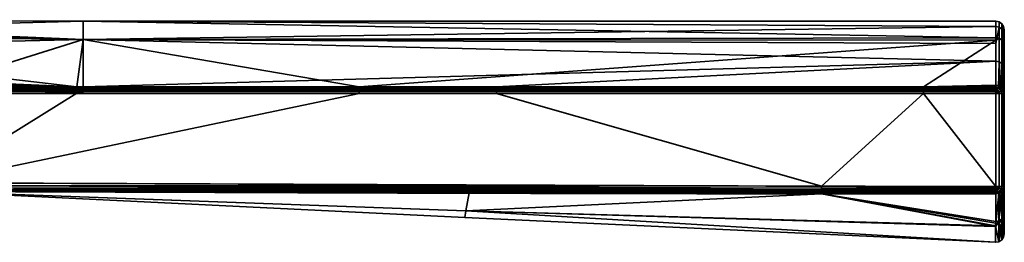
# Model space of a CAD drawing. Header units: millimetres. Extents: x -322 to 8072, y -96 to 57.
# Tile 15 of 256: x -196 to -138, y -96 to -83. Entities that reach past the tile are written whole.
import ezdxf

# ---------------------------------------------------------------- set-up
doc = ezdxf.new("R2010")
doc.units = ezdxf.units.MM
doc.layers.add('151', color=7, linetype='Continuous', true_color=0xffffff)

# ---------------------------------------------------------------- blocks, each defined once
blk = doc.blocks.new('UG_SURFACE_006')
at = {"layer": '151', "color": 251, "linetype": 'Continuous', "lineweight": 35}
for points in [[(-220.093, -83.211, 1103.999), (-192.639, -84.375, 1098.026), (-240.807, -83.206, 1103.195)], [(-240.807, -83.206, 1103.195), (-192.639, -84.375, 1098.026), (-219.996, -84.025, 1098.166)], [(-192.639, -83.3, 1103.998), (-220.093, -83.211, 1103.999), (-219.996, -84.024, 1109.832)], [(-220.093, -83.211, 1103.999), (-192.639, -83.3, 1103.998), (-192.639, -84.375, 1098.026)], [(-219.996, -84.024, 1109.832), (-192.639, -84.374, 1109.971), (-192.639, -83.3, 1103.998)], [(-192.639, -83.3, 1103.998), (-192.639, -84.374, 1109.971), (-139, -84.265, 1109.668)], [(-192.639, -83.3, 1103.998), (-139, -83.3, 1104), (-139, -83.616, 1100.726)], [(-139, -83.616, 1100.726), (-192.639, -84.375, 1098.026), (-192.639, -83.3, 1103.998)], [(-139, -84.265, 1109.668), (-139, -83.3, 1104), (-192.639, -83.3, 1103.998)], [(-138.809, -83.338, 1104), (-139, -83.3, 1104), (-139, -84.265, 1109.668), (-138.809, -84.301, 1109.656)], [(-138.809, -83.653, 1100.733), (-139, -83.616, 1100.726), (-139, -83.3, 1104), (-138.809, -83.338, 1104)], [(-139, -83.616, 1100.726), (-139, -84.603, 1098.112), (-192.639, -84.375, 1098.026)], [(-139, -84.603, 1098.112), (-139, -83.616, 1100.726), (-138.809, -83.653, 1100.733)], [(-138.809, -83.653, 1100.733), (-138.809, -85.68, 1095.366), (-139, -85.647, 1095.347), (-139, -84.603, 1098.112)], [(-138.646, -83.446, 1104), (-138.809, -83.338, 1104), (-138.809, -84.301, 1109.656), (-138.646, -84.404, 1109.62)], [(-138.646, -83.76, 1100.754), (-138.809, -83.653, 1100.733), (-138.809, -83.338, 1104), (-138.646, -83.446, 1104)], [(-138.646, -85.773, 1095.421), (-138.809, -85.68, 1095.366), (-138.809, -83.653, 1100.733), (-138.646, -83.76, 1100.754)], [(-138.538, -83.609, 1104), (-138.646, -83.446, 1104), (-138.646, -84.404, 1109.62), (-138.538, -84.557, 1109.566)], [(-138.538, -83.919, 1100.785), (-138.646, -83.76, 1100.754), (-138.646, -83.446, 1104), (-138.538, -83.609, 1104)], [(-138.538, -85.913, 1095.503), (-138.646, -85.773, 1095.421), (-138.646, -83.76, 1100.754), (-138.538, -83.919, 1100.785)], [(-138.5, -83.8, 1104), (-138.538, -83.609, 1104), (-138.538, -84.557, 1109.566), (-138.5, -84.737, 1109.503)], [(-138.5, -84.107, 1100.822), (-138.538, -83.919, 1100.785), (-138.538, -83.609, 1104), (-138.5, -83.8, 1104)], [(-138.5, -95.788, 1104), (-138.5, -83.8, 1104), (-138.5, -84.737, 1109.503)], [(-138.5, -95.788, 1104), (-138.5, -84.107, 1100.822), (-138.5, -83.8, 1104)], [(-219.996, -84.024, 1109.832), (-226.132, -85.696, 1114.722), (-193.01, -87.145, 1114.816)], [(-193.01, -87.145, 1114.816), (-192.639, -84.374, 1109.971), (-219.996, -84.024, 1109.832)], [(-219.88, -84.991, 1095.494), (-219.996, -84.025, 1098.166), (-192.639, -84.375, 1098.026)], [(-219.88, -84.991, 1095.494), (-192.639, -84.375, 1098.026), (-201.518, -87.146, 1093.184)], [(-192.639, -84.375, 1098.026), (-192.637, -87.147, 1093.184), (-201.518, -87.146, 1093.184)], [(-193.01, -87.145, 1114.816), (-192.637, -87.145, 1114.816), (-192.639, -84.374, 1109.971)], [(-192.639, -84.374, 1109.971), (-139, -84.419, 1109.946), (-139, -84.265, 1109.668)], [(-139, -84.419, 1109.946), (-192.639, -84.374, 1109.971), (-176.425, -87.148, 1114.816)], [(-192.639, -84.374, 1109.971), (-192.637, -87.145, 1114.816), (-176.425, -87.148, 1114.816)], [(-192.639, -84.375, 1098.026), (-139, -84.603, 1098.112), (-139, -85.647, 1095.347)], [(-139, -85.647, 1095.347), (-192.637, -87.147, 1093.184), (-192.639, -84.375, 1098.026)], [(-176.425, -87.148, 1114.816), (-143.253, -87.148, 1114.816), (-139, -84.419, 1109.946)], [(-143.253, -87.148, 1114.816), (-139, -87.053, 1114.698), (-139, -84.419, 1109.946)], [(-138.809, -84.301, 1109.656), (-139, -84.265, 1109.668), (-139, -84.419, 1109.946)], [(-139, -84.419, 1109.946), (-139, -87.053, 1114.698), (-138.809, -87.082, 1114.674), (-138.809, -84.301, 1109.656)], [(-138.646, -84.404, 1109.62), (-138.809, -84.301, 1109.656), (-138.809, -87.082, 1114.674), (-138.646, -87.167, 1114.606)], [(-138.538, -84.557, 1109.566), (-138.646, -84.404, 1109.62), (-138.646, -87.167, 1114.606), (-138.538, -87.294, 1114.505)], [(-138.5, -86.079, 1095.599), (-138.538, -85.913, 1095.503), (-138.538, -83.919, 1100.785), (-138.5, -84.107, 1100.822)], [(-138.5, -95.788, 1104), (-138.5, -86.079, 1095.599), (-138.5, -84.107, 1100.822)], [(-138.5, -84.737, 1109.503), (-138.538, -84.557, 1109.566), (-138.538, -87.294, 1114.505), (-138.5, -87.443, 1114.385)], [(-138.5, -84.737, 1109.503), (-138.5, -87.443, 1114.385), (-138.5, -94.687, 1110.751), (-138.5, -95.788, 1104)], [(-168.348, -87.147, 1093.184), (-192.637, -87.147, 1093.184), (-139, -85.647, 1095.347)], [(-139, -85.647, 1095.347), (-139, -87.148, 1093.184), (-168.348, -87.147, 1093.184)], [(-138.847, -87.171, 1093.203), (-139, -87.148, 1093.184), (-139, -85.647, 1095.347), (-138.809, -85.68, 1095.366)], [(-235.933, -92.621, 1115), (-201.5, -92.8, 1115), (-193.01, -87.533, 1115), (-226.164, -86.142, 1115)], [(-193.01, -87.423, 1114.988), (-226.154, -86.006, 1114.981), (-226.164, -86.142, 1115)], [(-226.164, -86.142, 1115), (-193.01, -87.533, 1115), (-193.01, -87.423, 1114.988)], [(-226.145, -85.88, 1114.925), (-226.154, -86.006, 1114.981), (-193.01, -87.423, 1114.988)], [(-226.137, -85.774, 1114.837), (-226.145, -85.88, 1114.925), (-193.01, -87.319, 1114.952)], [(-193.01, -87.423, 1114.988), (-193.01, -87.319, 1114.952), (-226.145, -85.88, 1114.925)], [(-193.01, -87.145, 1114.816), (-226.132, -85.696, 1114.722), (-226.137, -85.774, 1114.837)], [(-226.137, -85.774, 1114.837), (-193.01, -87.224, 1114.893), (-193.01, -87.145, 1114.816)], [(-193.01, -87.319, 1114.952), (-193.01, -87.224, 1114.893), (-226.137, -85.774, 1114.837)], [(-138.809, -85.68, 1095.366), (-138.809, -87.177, 1093.208), (-138.847, -87.171, 1093.203)], [(-138.809, -85.68, 1095.366), (-138.646, -85.773, 1095.421), (-138.646, -87.261, 1093.277), (-138.696, -87.236, 1093.256)], [(-138.696, -87.236, 1093.256), (-138.809, -87.177, 1093.208), (-138.809, -85.68, 1095.366)], [(-138.646, -85.773, 1095.421), (-138.564, -87.357, 1093.355), (-138.609, -87.305, 1093.312)], [(-138.646, -85.773, 1095.421), (-138.538, -85.913, 1095.503), (-138.538, -87.387, 1093.379), (-138.564, -87.357, 1093.355)], [(-138.609, -87.305, 1093.312), (-138.646, -87.261, 1093.277), (-138.646, -85.773, 1095.421)], [(-138.5, -87.535, 1093.5), (-138.538, -87.387, 1093.379), (-138.538, -85.913, 1095.503), (-138.5, -86.079, 1095.599)], [(-138.5, -86.079, 1095.599), (-138.5, -95.788, 1104), (-138.5, -94.592, 1096.971)], [(-138.5, -94.592, 1096.971), (-138.5, -93.011, 1093.5), (-138.5, -87.535, 1093.5), (-138.5, -86.079, 1095.599)], [(-201.523, -87.424, 1093.012), (-201.521, -87.32, 1093.048), (-168.348, -87.32, 1093.048), (-168.348, -87.425, 1093.012)], [(-201.521, -87.32, 1093.048), (-201.52, -87.225, 1093.107), (-168.348, -87.226, 1093.107)], [(-168.348, -87.226, 1093.107), (-168.348, -87.32, 1093.048), (-201.521, -87.32, 1093.048)], [(-201.52, -87.225, 1093.107), (-201.518, -87.146, 1093.184), (-192.637, -87.147, 1093.184)], [(-168.348, -87.226, 1093.107), (-201.52, -87.225, 1093.107), (-192.637, -87.147, 1093.184)], [(-192.637, -87.145, 1114.816), (-193.01, -87.224, 1114.893), (-176.425, -87.227, 1114.893)], [(-192.637, -87.145, 1114.816), (-193.01, -87.145, 1114.816), (-193.01, -87.224, 1114.893)], [(-193.01, -87.224, 1114.893), (-193.01, -87.319, 1114.952), (-176.425, -87.321, 1114.952)], [(-176.425, -87.321, 1114.952), (-176.425, -87.227, 1114.893), (-193.01, -87.224, 1114.893)], [(-193.01, -87.319, 1114.952), (-193.01, -87.423, 1114.988), (-176.425, -87.426, 1114.988), (-176.425, -87.321, 1114.952)], [(-176.425, -87.227, 1114.893), (-176.425, -87.148, 1114.816), (-192.637, -87.145, 1114.816)], [(-192.637, -87.147, 1093.184), (-168.348, -87.147, 1093.184), (-168.348, -87.226, 1093.107)], [(-176.425, -87.148, 1114.816), (-176.425, -87.227, 1114.893), (-143.253, -87.227, 1114.893), (-143.253, -87.148, 1114.816)], [(-176.425, -87.227, 1114.893), (-176.425, -87.321, 1114.952), (-143.253, -87.321, 1114.952), (-143.253, -87.227, 1114.893)], [(-176.425, -87.321, 1114.952), (-176.425, -87.426, 1114.988), (-143.253, -87.426, 1114.988), (-143.253, -87.321, 1114.952)], [(-168.348, -87.226, 1093.107), (-168.348, -87.147, 1093.184), (-139, -87.148, 1093.184), (-139, -87.182, 1093.15)], [(-139, -87.182, 1093.15), (-139, -87.227, 1093.107), (-168.348, -87.226, 1093.107)], [(-168.348, -87.32, 1093.048), (-168.348, -87.226, 1093.107), (-139, -87.227, 1093.107), (-139, -87.321, 1093.048)], [(-168.348, -87.425, 1093.012), (-168.348, -87.32, 1093.048), (-139, -87.321, 1093.048), (-139, -87.344, 1093.04)], [(-139, -87.344, 1093.04), (-139, -87.425, 1093.012), (-168.348, -87.425, 1093.012)], [(-143.253, -87.148, 1114.816), (-139, -87.148, 1114.816), (-139, -87.053, 1114.698)], [(-143.253, -87.148, 1114.816), (-143.253, -87.227, 1114.893), (-139, -87.227, 1114.893), (-139, -87.182, 1114.85)], [(-139, -87.182, 1114.85), (-139, -87.148, 1114.816), (-143.253, -87.148, 1114.816)], [(-143.253, -87.227, 1114.893), (-143.253, -87.321, 1114.952), (-139, -87.321, 1114.952), (-139, -87.227, 1114.893)], [(-143.253, -87.321, 1114.952), (-143.253, -87.426, 1114.988), (-139, -87.425, 1114.988), (-139, -87.344, 1114.959)], [(-139, -87.344, 1114.959), (-139, -87.321, 1114.952), (-143.253, -87.321, 1114.952)], [(-138.809, -87.082, 1114.674), (-139, -87.053, 1114.698), (-139, -87.148, 1114.816), (-138.847, -87.171, 1114.797)], [(-138.847, -87.171, 1114.797), (-139, -87.148, 1114.816), (-139, -87.182, 1114.85)], [(-139, -87.182, 1093.15), (-139, -87.148, 1093.184), (-138.847, -87.171, 1093.203)], [(-139, -87.182, 1114.85), (-138.864, -87.207, 1114.852), (-138.847, -87.171, 1114.797)], [(-138.847, -87.171, 1093.203), (-138.864, -87.207, 1093.148), (-139, -87.182, 1093.15)], [(-138.864, -87.207, 1114.852), (-139, -87.182, 1114.85), (-139, -87.227, 1114.893)], [(-139, -87.227, 1093.107), (-139, -87.182, 1093.15), (-138.864, -87.207, 1093.148)], [(-138.864, -87.207, 1114.852), (-139, -87.227, 1114.893), (-139, -87.321, 1114.952)], [(-139, -87.321, 1114.952), (-138.926, -87.358, 1114.962), (-138.864, -87.207, 1114.852)], [(-138.864, -87.207, 1093.148), (-138.926, -87.358, 1093.039), (-139, -87.321, 1093.048)], [(-139, -87.321, 1093.048), (-139, -87.227, 1093.107), (-138.864, -87.207, 1093.148)], [(-139, -87.321, 1114.952), (-139, -87.344, 1114.959), (-138.926, -87.358, 1114.962)], [(-138.926, -87.358, 1093.039), (-139, -87.344, 1093.04), (-139, -87.321, 1093.048)], [(-138.926, -87.358, 1114.962), (-139, -87.344, 1114.959), (-139, -87.425, 1114.988)], [(-139, -87.425, 1093.012), (-139, -87.344, 1093.04), (-138.926, -87.358, 1093.039)], [(-139, -87.425, 1114.988), (-139, -87.535, 1115), (-138.926, -87.358, 1114.962)], [(-139, -87.535, 1115), (-138.864, -87.399, 1114.962), (-138.926, -87.358, 1114.962)], [(-138.926, -87.358, 1093.039), (-139, -87.535, 1093), (-139, -87.425, 1093.012)], [(-138.926, -87.358, 1093.039), (-138.864, -87.399, 1093.039), (-139, -87.535, 1093)], [(-138.926, -87.358, 1114.962), (-138.864, -87.399, 1114.962), (-138.749, -87.284, 1114.852), (-138.864, -87.207, 1114.852)], [(-138.864, -87.207, 1093.148), (-138.749, -87.284, 1093.148), (-138.864, -87.399, 1093.039), (-138.926, -87.358, 1093.039)], [(-138.809, -87.177, 1114.792), (-138.847, -87.171, 1114.797), (-138.864, -87.207, 1114.852)], [(-138.864, -87.207, 1093.148), (-138.847, -87.171, 1093.203), (-138.809, -87.177, 1093.208)], [(-138.864, -87.207, 1114.852), (-138.749, -87.284, 1114.852), (-138.809, -87.177, 1114.792)], [(-138.809, -87.177, 1093.208), (-138.749, -87.284, 1093.148), (-138.864, -87.207, 1093.148)], [(-138.864, -87.399, 1114.962), (-138.822, -87.462, 1114.962), (-138.672, -87.4, 1114.852), (-138.749, -87.284, 1114.852)], [(-138.749, -87.284, 1093.148), (-138.672, -87.4, 1093.148), (-138.822, -87.462, 1093.039), (-138.864, -87.399, 1093.039)], [(-138.847, -87.171, 1114.797), (-138.809, -87.177, 1114.792), (-138.809, -87.082, 1114.674)], [(-138.646, -87.167, 1114.606), (-138.809, -87.082, 1114.674), (-138.809, -87.177, 1114.792), (-138.696, -87.236, 1114.744)], [(-138.749, -87.284, 1114.852), (-138.696, -87.236, 1114.744), (-138.809, -87.177, 1114.792)], [(-138.809, -87.177, 1093.208), (-138.696, -87.236, 1093.256), (-138.749, -87.284, 1093.148)], [(-138.696, -87.236, 1114.744), (-138.749, -87.284, 1114.852), (-138.672, -87.4, 1114.852)], [(-138.672, -87.4, 1093.148), (-138.749, -87.284, 1093.148), (-138.696, -87.236, 1093.256)], [(-138.696, -87.236, 1114.744), (-138.646, -87.261, 1114.723), (-138.646, -87.167, 1114.606)], [(-138.672, -87.4, 1114.852), (-138.646, -87.261, 1114.723), (-138.696, -87.236, 1114.744)], [(-138.696, -87.236, 1093.256), (-138.646, -87.261, 1093.277), (-138.672, -87.4, 1093.148)], [(-138.609, -87.305, 1114.688), (-138.646, -87.261, 1114.723), (-138.672, -87.4, 1114.852)], [(-138.672, -87.4, 1093.148), (-138.646, -87.261, 1093.277), (-138.609, -87.305, 1093.312)], [(-138.672, -87.4, 1114.852), (-138.572, -87.358, 1114.688), (-138.609, -87.305, 1114.688)], [(-138.609, -87.305, 1093.312), (-138.572, -87.358, 1093.312), (-138.672, -87.4, 1093.148)], [(-138.572, -87.358, 1114.688), (-138.672, -87.4, 1114.852), (-138.645, -87.535, 1114.852), (-138.539, -87.535, 1114.691)], [(-138.539, -87.535, 1093.309), (-138.645, -87.535, 1093.148), (-138.672, -87.4, 1093.148), (-138.572, -87.358, 1093.312)], [(-138.538, -87.294, 1114.505), (-138.646, -87.167, 1114.606), (-138.609, -87.305, 1114.688), (-138.564, -87.357, 1114.645)], [(-138.646, -87.167, 1114.606), (-138.646, -87.261, 1114.723), (-138.609, -87.305, 1114.688)], [(-138.609, -87.305, 1114.688), (-138.572, -87.358, 1114.688), (-138.564, -87.357, 1114.645)], [(-138.564, -87.357, 1093.355), (-138.572, -87.358, 1093.312), (-138.609, -87.305, 1093.312)], [(-138.564, -87.357, 1114.645), (-138.572, -87.358, 1114.688), (-138.537, -87.535, 1114.688)], [(-138.537, -87.535, 1093.312), (-138.572, -87.358, 1093.312), (-138.564, -87.357, 1093.355)], [(-138.539, -87.535, 1114.691), (-138.537, -87.535, 1114.688), (-138.572, -87.358, 1114.688)], [(-138.572, -87.358, 1093.312), (-138.537, -87.535, 1093.312), (-138.539, -87.535, 1093.309)], [(-138.564, -87.357, 1114.645), (-138.538, -87.387, 1114.621), (-138.538, -87.294, 1114.505)], [(-138.537, -87.535, 1114.688), (-138.538, -87.387, 1114.621), (-138.564, -87.357, 1114.645)], [(-138.564, -87.357, 1093.355), (-138.538, -87.387, 1093.379), (-138.537, -87.535, 1093.312)], [(-138.5, -87.443, 1114.385), (-138.538, -87.294, 1114.505), (-138.538, -87.387, 1114.621), (-138.5, -87.535, 1114.5)], [(-138.537, -87.535, 1114.688), (-138.5, -87.535, 1114.5), (-138.538, -87.387, 1114.621)], [(-138.538, -87.387, 1093.379), (-138.5, -87.535, 1093.5), (-138.537, -87.535, 1093.312)], [(-201.525, -87.534, 1093), (-201.523, -87.424, 1093.012), (-168.348, -87.425, 1093.012), (-168.348, -87.535, 1093)], [(-149.243, -92.992, 1093), (-201.5, -92.8, 1093), (-201.525, -87.534, 1093), (-168.348, -87.535, 1093)], [(-176.425, -87.536, 1115), (-193.01, -87.533, 1115), (-201.5, -92.8, 1115)], [(-143.253, -87.536, 1115), (-176.425, -87.536, 1115), (-201.5, -92.8, 1115), (-149.243, -92.992, 1115)], [(-193.01, -87.423, 1114.988), (-193.01, -87.533, 1115), (-176.425, -87.536, 1115), (-176.425, -87.426, 1114.988)], [(-176.425, -87.426, 1114.988), (-176.425, -87.536, 1115), (-143.253, -87.536, 1115), (-143.253, -87.426, 1114.988)], [(-168.348, -87.535, 1093), (-168.348, -87.425, 1093.012), (-139, -87.425, 1093.012), (-139, -87.535, 1093)], [(-168.348, -87.535, 1093), (-139, -87.535, 1093), (-139, -93.011, 1093), (-149.243, -92.992, 1093)], [(-149.243, -92.992, 1115), (-139, -93.011, 1115), (-143.253, -87.536, 1115)], [(-143.253, -87.426, 1114.988), (-143.253, -87.536, 1115), (-139, -87.535, 1115), (-139, -87.425, 1114.988)], [(-139, -93.011, 1115), (-139, -87.535, 1115), (-143.253, -87.536, 1115)], [(-139, -87.535, 1115), (-138.822, -87.462, 1114.962), (-138.864, -87.399, 1114.962)], [(-138.864, -87.399, 1093.039), (-138.822, -87.462, 1093.039), (-139, -87.535, 1093)], [(-138.822, -87.462, 1114.962), (-139, -87.535, 1115), (-138.809, -87.535, 1114.962)], [(-138.809, -87.535, 1093.038), (-139, -87.535, 1093), (-138.822, -87.462, 1093.039)], [(-139, -87.535, 1115), (-139, -93.011, 1115), (-138.809, -93.011, 1114.962), (-138.809, -87.535, 1114.962)], [(-139, -93.011, 1093), (-139, -87.535, 1093), (-138.809, -87.535, 1093.038), (-138.809, -93.011, 1093.038)], [(-138.672, -87.4, 1114.852), (-138.822, -87.462, 1114.962), (-138.808, -87.535, 1114.962), (-138.647, -87.535, 1114.853)], [(-138.647, -87.535, 1093.147), (-138.808, -87.535, 1093.039), (-138.822, -87.462, 1093.039), (-138.672, -87.4, 1093.148)], [(-138.809, -87.535, 1114.962), (-138.808, -87.535, 1114.962), (-138.822, -87.462, 1114.962)], [(-138.822, -87.462, 1093.039), (-138.808, -87.535, 1093.039), (-138.809, -87.535, 1093.038)], [(-138.808, -87.535, 1114.962), (-138.809, -87.535, 1114.962), (-138.809, -93.011, 1114.962), (-138.808, -93.011, 1114.962)], [(-138.808, -93.011, 1093.039), (-138.809, -93.011, 1093.038), (-138.809, -87.535, 1093.038), (-138.808, -87.535, 1093.039)], [(-138.808, -93.011, 1114.962), (-138.647, -93.011, 1114.853), (-138.647, -87.535, 1114.853), (-138.808, -87.535, 1114.962)], [(-138.808, -87.535, 1093.039), (-138.647, -87.535, 1093.147), (-138.647, -93.011, 1093.147), (-138.808, -93.011, 1093.039)], [(-138.647, -87.535, 1114.853), (-138.645, -87.535, 1114.852), (-138.672, -87.4, 1114.852)], [(-138.672, -87.4, 1093.148), (-138.645, -87.535, 1093.148), (-138.647, -87.535, 1093.147)], [(-138.645, -87.535, 1114.852), (-138.647, -87.535, 1114.853), (-138.647, -93.011, 1114.853), (-138.645, -93.011, 1114.852)], [(-138.645, -93.011, 1093.148), (-138.647, -93.011, 1093.147), (-138.647, -87.535, 1093.147), (-138.645, -87.535, 1093.148)], [(-138.645, -93.011, 1114.852), (-138.539, -93.011, 1114.691), (-138.539, -87.535, 1114.691), (-138.645, -87.535, 1114.852)], [(-138.645, -87.535, 1093.148), (-138.539, -87.535, 1093.309), (-138.539, -93.011, 1093.309), (-138.645, -93.011, 1093.148)], [(-138.537, -87.535, 1114.688), (-138.539, -87.535, 1114.691), (-138.539, -93.011, 1114.691), (-138.537, -93.011, 1114.688)], [(-138.537, -93.011, 1093.312), (-138.539, -93.011, 1093.309), (-138.539, -87.535, 1093.309), (-138.537, -87.535, 1093.312)], [(-138.537, -93.011, 1114.688), (-138.5, -93.011, 1114.5), (-138.5, -87.535, 1114.5), (-138.537, -87.535, 1114.688)], [(-138.537, -87.535, 1093.312), (-138.5, -87.535, 1093.5), (-138.5, -93.011, 1093.5), (-138.537, -93.011, 1093.312)], [(-138.5, -87.443, 1114.385), (-138.5, -87.535, 1114.5), (-138.5, -93.011, 1114.5), (-138.5, -94.687, 1110.751)], [(-201.5, -92.955, 1114.976), (-201.501, -93.094, 1114.905), (-149.243, -93.207, 1114.951)], [(-201.501, -93.094, 1093.096), (-201.5, -92.955, 1093.024), (-149.243, -93.102, 1093.012)], [(-201.501, -93.094, 1114.905), (-201.501, -93.204, 1114.794), (-149.244, -93.301, 1114.893)], [(-149.244, -93.301, 1114.893), (-149.243, -93.207, 1114.951), (-201.501, -93.094, 1114.905)], [(-201.501, -93.204, 1093.206), (-201.501, -93.094, 1093.096), (-149.243, -93.207, 1093.048)], [(-149.243, -93.102, 1093.012), (-149.243, -93.207, 1093.048), (-201.501, -93.094, 1093.096)], [(-149.243, -92.992, 1115), (-201.5, -92.8, 1115), (-201.5, -92.955, 1114.976)], [(-201.5, -92.955, 1093.024), (-201.5, -92.8, 1093), (-149.243, -92.992, 1093)], [(-201.5, -92.955, 1114.976), (-149.243, -93.102, 1114.988), (-149.243, -92.992, 1115)], [(-149.243, -93.207, 1114.951), (-149.243, -93.102, 1114.988), (-201.5, -92.955, 1114.976)], [(-149.243, -92.992, 1093), (-149.243, -93.102, 1093.012), (-201.5, -92.955, 1093.024)], [(-139, -93.011, 1115), (-149.243, -92.992, 1115), (-149.243, -93.102, 1114.988)], [(-149.243, -93.102, 1093.012), (-149.243, -92.992, 1093), (-139, -93.011, 1093)], [(-149.243, -93.102, 1114.988), (-139, -93.116, 1114.989), (-139, -93.011, 1115)], [(-139, -93.011, 1093), (-139, -93.116, 1093.011), (-149.243, -93.102, 1093.012)], [(-139, -93.203, 1114.96), (-149.243, -93.102, 1114.988), (-149.243, -93.207, 1114.951)], [(-139, -93.203, 1114.96), (-139, -93.116, 1114.989), (-149.243, -93.102, 1114.988)], [(-149.243, -93.102, 1093.012), (-139, -93.116, 1093.011), (-139, -93.203, 1093.04)], [(-139, -93.203, 1093.04), (-149.243, -93.207, 1093.048), (-149.243, -93.102, 1093.012)], [(-138.927, -93.189, 1114.962), (-139, -93.011, 1115), (-139, -93.116, 1114.989)], [(-138.809, -93.011, 1114.962), (-139, -93.011, 1115), (-138.822, -93.085, 1114.962)], [(-139, -93.011, 1115), (-138.864, -93.148, 1114.962), (-138.822, -93.085, 1114.962)], [(-139, -93.011, 1115), (-138.927, -93.189, 1114.962), (-138.864, -93.148, 1114.962)], [(-138.822, -93.085, 1093.039), (-139, -93.011, 1093), (-138.809, -93.011, 1093.038)], [(-138.822, -93.085, 1093.039), (-138.864, -93.148, 1093.039), (-139, -93.011, 1093)], [(-138.864, -93.148, 1093.039), (-138.927, -93.189, 1093.039), (-139, -93.011, 1093)], [(-139, -93.116, 1093.011), (-139, -93.011, 1093), (-138.927, -93.189, 1093.039)], [(-139, -93.116, 1114.989), (-139, -93.203, 1114.96), (-138.927, -93.189, 1114.962)], [(-138.927, -93.189, 1093.039), (-139, -93.203, 1093.04), (-139, -93.116, 1093.011)], [(-138.864, -93.148, 1114.962), (-138.927, -93.189, 1114.962), (-138.864, -93.34, 1114.852), (-138.749, -93.263, 1114.852)], [(-138.749, -93.263, 1093.148), (-138.864, -93.34, 1093.148), (-138.927, -93.189, 1093.039), (-138.864, -93.148, 1093.039)], [(-138.822, -93.085, 1114.962), (-138.864, -93.148, 1114.962), (-138.749, -93.263, 1114.852), (-138.672, -93.147, 1114.852)], [(-138.672, -93.147, 1093.148), (-138.749, -93.263, 1093.148), (-138.864, -93.148, 1093.039), (-138.822, -93.085, 1093.039)], [(-138.822, -93.085, 1114.962), (-138.808, -93.011, 1114.962), (-138.809, -93.011, 1114.962)], [(-138.647, -93.011, 1114.853), (-138.808, -93.011, 1114.962), (-138.822, -93.085, 1114.962), (-138.672, -93.147, 1114.852)], [(-138.672, -93.147, 1093.148), (-138.822, -93.085, 1093.039), (-138.808, -93.011, 1093.039), (-138.647, -93.011, 1093.147)], [(-138.809, -93.011, 1093.038), (-138.808, -93.011, 1093.039), (-138.822, -93.085, 1093.039)], [(-138.572, -93.189, 1114.688), (-138.672, -93.147, 1114.852), (-138.749, -93.263, 1114.852)], [(-138.677, -93.332, 1093.311), (-138.749, -93.263, 1093.148), (-138.672, -93.147, 1093.148)], [(-138.672, -93.147, 1093.148), (-138.572, -93.189, 1093.312), (-138.677, -93.332, 1093.311)], [(-138.672, -93.147, 1114.852), (-138.645, -93.011, 1114.852), (-138.647, -93.011, 1114.853)], [(-138.539, -93.011, 1114.691), (-138.645, -93.011, 1114.852), (-138.672, -93.147, 1114.852), (-138.572, -93.189, 1114.688)], [(-138.572, -93.189, 1093.312), (-138.672, -93.147, 1093.148), (-138.645, -93.011, 1093.148), (-138.539, -93.011, 1093.309)], [(-138.647, -93.011, 1093.147), (-138.645, -93.011, 1093.148), (-138.672, -93.147, 1093.148)], [(-138.572, -93.189, 1114.688), (-138.537, -93.011, 1114.688), (-138.539, -93.011, 1114.691)], [(-138.537, -93.011, 1114.688), (-138.572, -93.189, 1114.688), (-138.552, -93.196, 1114.605)], [(-138.552, -93.196, 1093.395), (-138.572, -93.189, 1093.312), (-138.537, -93.011, 1093.312)], [(-138.539, -93.011, 1093.309), (-138.537, -93.011, 1093.312), (-138.572, -93.189, 1093.312)], [(-138.552, -93.196, 1114.605), (-138.538, -93.178, 1114.595), (-138.537, -93.011, 1114.688)], [(-138.537, -93.011, 1093.312), (-138.538, -93.178, 1093.405), (-138.552, -93.196, 1093.395)], [(-138.539, -94.87, 1110.812), (-138.5, -94.687, 1110.751), (-138.5, -93.011, 1114.5)], [(-138.539, -94.774, 1096.907), (-138.538, -93.178, 1093.405), (-138.5, -93.011, 1093.5)], [(-138.5, -93.011, 1093.5), (-138.5, -94.592, 1096.971), (-138.539, -94.774, 1096.907)], [(-138.5, -93.011, 1114.5), (-138.538, -93.178, 1114.595), (-138.539, -94.87, 1110.812)], [(-138.538, -93.178, 1114.595), (-138.5, -93.011, 1114.5), (-138.537, -93.011, 1114.688)], [(-138.537, -93.011, 1093.312), (-138.5, -93.011, 1093.5), (-138.538, -93.178, 1093.405)], [(-201.501, -93.3, 1093.5), (-170.147, -94.449, 1098.435), (-201.521, -93.299, 1098.581)], [(-201.521, -93.299, 1098.581), (-170.147, -94.449, 1098.435), (-170.217, -94.83, 1104)], [(-201.501, -93.3, 1114.5), (-201.521, -93.299, 1109.419), (-170.147, -94.449, 1109.565)], [(-201.521, -93.299, 1109.419), (-201.521, -93.299, 1104), (-170.217, -94.83, 1104)], [(-170.217, -94.83, 1104), (-170.147, -94.449, 1109.565), (-201.521, -93.299, 1109.419)], [(-170.217, -94.83, 1104), (-201.521, -93.299, 1104), (-201.521, -93.299, 1098.581)], [(-201.501, -93.204, 1114.794), (-201.501, -93.276, 1114.655), (-149.244, -93.38, 1114.815)], [(-149.244, -93.38, 1114.815), (-149.244, -93.301, 1114.893), (-201.501, -93.204, 1114.794)], [(-201.501, -93.276, 1093.346), (-201.501, -93.204, 1093.206), (-149.244, -93.301, 1093.107)], [(-149.243, -93.207, 1093.048), (-149.244, -93.301, 1093.107), (-201.501, -93.204, 1093.206)], [(-201.501, -93.276, 1114.655), (-201.501, -93.3, 1114.5), (-169.957, -93.385, 1114.634)], [(-169.957, -93.385, 1114.634), (-149.244, -93.38, 1114.815), (-201.501, -93.276, 1114.655)], [(-201.501, -93.276, 1093.346), (-149.244, -93.38, 1093.185), (-169.957, -93.385, 1093.366)], [(-169.957, -93.385, 1093.366), (-201.501, -93.3, 1093.5), (-201.501, -93.276, 1093.346)], [(-149.244, -93.301, 1093.107), (-149.244, -93.38, 1093.185), (-201.501, -93.276, 1093.346)], [(-201.501, -93.3, 1093.5), (-169.957, -93.385, 1093.366), (-170.147, -94.449, 1098.435)], [(-170.147, -94.449, 1109.565), (-169.957, -93.385, 1114.634), (-201.501, -93.3, 1114.5)], [(-170.147, -94.449, 1098.435), (-169.957, -93.385, 1093.366), (-149.244, -93.44, 1093.278)], [(-149.244, -93.44, 1114.722), (-169.957, -93.385, 1114.634), (-170.147, -94.449, 1109.565)], [(-149.244, -93.44, 1093.278), (-139.008, -95.321, 1098.318), (-170.147, -94.449, 1098.435)], [(-170.147, -94.449, 1109.565), (-139.008, -95.36, 1109.69), (-149.244, -93.44, 1114.722)], [(-169.957, -93.385, 1114.634), (-149.244, -93.44, 1114.722), (-149.244, -93.38, 1114.815)], [(-149.244, -93.38, 1093.185), (-149.244, -93.44, 1093.278), (-169.957, -93.385, 1093.366)], [(-149.243, -93.207, 1114.951), (-149.244, -93.301, 1114.893), (-139, -93.307, 1114.903)], [(-139, -93.307, 1093.097), (-149.244, -93.301, 1093.107), (-149.243, -93.207, 1093.048)], [(-139, -93.365, 1114.85), (-149.244, -93.301, 1114.893), (-149.244, -93.38, 1114.815)], [(-139, -93.365, 1114.85), (-139, -93.307, 1114.903), (-149.244, -93.301, 1114.893)], [(-149.244, -93.301, 1093.107), (-139, -93.307, 1093.097), (-139, -93.365, 1093.15)], [(-139, -93.365, 1093.15), (-149.244, -93.38, 1093.185), (-149.244, -93.301, 1093.107)], [(-149.244, -93.38, 1114.815), (-139, -93.385, 1114.833), (-139, -93.365, 1114.85)], [(-139, -93.365, 1093.15), (-139, -93.385, 1093.167), (-149.244, -93.38, 1093.185)], [(-139.001, -93.446, 1114.747), (-139, -93.385, 1114.833), (-149.244, -93.38, 1114.815)], [(-149.244, -93.38, 1114.815), (-149.244, -93.44, 1114.722), (-139.001, -93.446, 1114.747)], [(-139.001, -93.446, 1093.253), (-149.244, -93.44, 1093.278), (-149.244, -93.38, 1093.185)], [(-149.244, -93.38, 1093.185), (-139, -93.385, 1093.167), (-139.001, -93.446, 1093.253)], [(-149.244, -93.44, 1093.278), (-139.001, -93.446, 1093.253), (-139.007, -95.063, 1096.805)], [(-149.244, -93.44, 1114.722), (-139.008, -95.36, 1109.69), (-139.007, -95.161, 1110.91)], [(-139.007, -95.161, 1110.91), (-139.001, -93.446, 1114.747), (-149.244, -93.44, 1114.722)], [(-139.007, -95.063, 1096.805), (-139.008, -95.321, 1098.318), (-149.244, -93.44, 1093.278)], [(-149.243, -93.207, 1114.951), (-139, -93.216, 1114.956), (-139, -93.203, 1114.96)], [(-139, -93.203, 1093.04), (-139, -93.216, 1093.044), (-149.243, -93.207, 1093.048)], [(-139, -93.307, 1114.903), (-139, -93.216, 1114.956), (-149.243, -93.207, 1114.951)], [(-149.243, -93.207, 1093.048), (-139, -93.216, 1093.044), (-139, -93.307, 1093.097)], [(-139.007, -95.161, 1110.91), (-138.814, -95.127, 1110.898), (-138.831, -93.417, 1114.731)], [(-139.007, -95.063, 1096.805), (-139.001, -93.446, 1093.253), (-138.831, -93.417, 1093.269)], [(-138.831, -93.417, 1093.269), (-138.813, -95.029, 1096.817), (-139.007, -95.063, 1096.805)], [(-138.831, -93.417, 1114.731), (-139.001, -93.446, 1114.747), (-139.007, -95.161, 1110.91)], [(-139, -93.385, 1114.833), (-139.001, -93.446, 1114.747), (-138.831, -93.417, 1114.731)], [(-138.831, -93.417, 1093.269), (-139.001, -93.446, 1093.253), (-139, -93.385, 1093.167)], [(-138.927, -93.189, 1114.962), (-139, -93.216, 1114.956), (-139, -93.307, 1114.903)], [(-138.927, -93.189, 1114.962), (-139, -93.203, 1114.96), (-139, -93.216, 1114.956)], [(-139, -93.307, 1114.903), (-138.864, -93.34, 1114.852), (-138.927, -93.189, 1114.962)], [(-138.927, -93.189, 1093.039), (-138.864, -93.34, 1093.148), (-139, -93.307, 1093.097)], [(-139, -93.307, 1093.097), (-139, -93.216, 1093.044), (-138.927, -93.189, 1093.039)], [(-139, -93.216, 1093.044), (-139, -93.203, 1093.04), (-138.927, -93.189, 1093.039)], [(-139, -93.307, 1114.903), (-139, -93.365, 1114.85), (-138.864, -93.34, 1114.852)], [(-138.864, -93.34, 1093.148), (-139, -93.365, 1093.15), (-139, -93.307, 1093.097)], [(-138.831, -93.417, 1114.731), (-138.864, -93.34, 1114.852), (-139, -93.385, 1114.833)], [(-138.864, -93.34, 1114.852), (-139, -93.365, 1114.85), (-139, -93.385, 1114.833)], [(-139, -93.385, 1093.167), (-138.864, -93.34, 1093.148), (-138.831, -93.417, 1093.269)], [(-139, -93.385, 1093.167), (-139, -93.365, 1093.15), (-138.864, -93.34, 1093.148)], [(-138.749, -93.263, 1114.852), (-138.864, -93.34, 1114.852), (-138.809, -93.413, 1114.728)], [(-138.809, -93.413, 1093.271), (-138.864, -93.34, 1093.148), (-138.749, -93.263, 1093.148)], [(-138.864, -93.34, 1114.852), (-138.831, -93.417, 1114.731), (-138.809, -93.413, 1114.728)], [(-138.809, -93.413, 1093.271), (-138.831, -93.417, 1093.269), (-138.864, -93.34, 1093.148)], [(-138.814, -95.127, 1110.898), (-138.809, -93.413, 1114.728), (-138.831, -93.417, 1114.731)], [(-138.831, -93.417, 1093.269), (-138.809, -93.413, 1093.271), (-138.813, -95.029, 1096.817)], [(-138.814, -95.127, 1110.898), (-138.675, -93.335, 1114.684), (-138.686, -93.342, 1114.688)], [(-138.675, -93.335, 1114.684), (-138.814, -95.127, 1110.898), (-138.649, -95.025, 1110.864)], [(-138.686, -93.342, 1114.688), (-138.809, -93.413, 1114.728), (-138.814, -95.127, 1110.898)], [(-138.686, -93.342, 1093.312), (-138.675, -93.335, 1093.316), (-138.813, -95.029, 1096.817)], [(-138.649, -94.928, 1096.853), (-138.813, -95.029, 1096.817), (-138.675, -93.335, 1093.316)], [(-138.813, -95.029, 1096.817), (-138.809, -93.413, 1093.271), (-138.686, -93.342, 1093.312)], [(-138.809, -93.413, 1114.728), (-138.686, -93.342, 1114.688), (-138.749, -93.263, 1114.852)], [(-138.749, -93.263, 1093.148), (-138.686, -93.342, 1093.312), (-138.809, -93.413, 1093.271)], [(-138.749, -93.263, 1114.852), (-138.677, -93.332, 1114.689), (-138.572, -93.189, 1114.688)], [(-138.686, -93.342, 1114.688), (-138.677, -93.332, 1114.689), (-138.749, -93.263, 1114.852)], [(-138.749, -93.263, 1093.148), (-138.677, -93.332, 1093.311), (-138.686, -93.342, 1093.312)], [(-138.675, -93.335, 1114.684), (-138.677, -93.332, 1114.689), (-138.686, -93.342, 1114.688)], [(-138.686, -93.342, 1093.312), (-138.677, -93.332, 1093.311), (-138.675, -93.335, 1093.316)], [(-138.647, -93.319, 1114.675), (-138.572, -93.189, 1114.688), (-138.677, -93.332, 1114.689)], [(-138.677, -93.332, 1093.311), (-138.572, -93.189, 1093.312), (-138.647, -93.319, 1093.325)], [(-138.677, -93.332, 1114.689), (-138.675, -93.335, 1114.684), (-138.647, -93.319, 1114.675)], [(-138.647, -93.319, 1093.325), (-138.675, -93.335, 1093.316), (-138.677, -93.332, 1093.311)], [(-138.649, -95.025, 1110.864), (-138.647, -93.319, 1114.675), (-138.675, -93.335, 1114.684)], [(-138.675, -93.335, 1093.316), (-138.647, -93.319, 1093.325), (-138.649, -94.928, 1096.853)], [(-138.552, -93.196, 1114.605), (-138.649, -95.025, 1110.864), (-138.539, -94.87, 1110.812)], [(-138.649, -94.928, 1096.853), (-138.647, -93.319, 1093.325), (-138.552, -93.196, 1093.395)], [(-138.539, -94.774, 1096.907), (-138.649, -94.928, 1096.853), (-138.552, -93.196, 1093.395)], [(-138.552, -93.196, 1114.605), (-138.647, -93.319, 1114.675), (-138.649, -95.025, 1110.864)], [(-138.647, -93.319, 1114.675), (-138.552, -93.196, 1114.605), (-138.572, -93.189, 1114.688)], [(-138.572, -93.189, 1093.312), (-138.552, -93.196, 1093.395), (-138.647, -93.319, 1093.325)], [(-138.539, -94.87, 1110.812), (-138.538, -93.178, 1114.595), (-138.552, -93.196, 1114.605)], [(-138.552, -93.196, 1093.395), (-138.538, -93.178, 1093.405), (-138.539, -94.774, 1096.907)], [(-139.012, -96.288, 1104), (-170.217, -94.83, 1104), (-170.147, -94.449, 1098.435)], [(-170.147, -94.449, 1109.565), (-170.217, -94.83, 1104), (-139.012, -96.288, 1104)], [(-139.012, -96.288, 1104), (-139.012, -96.288, 1104), (-170.217, -94.83, 1104)], [(-170.147, -94.449, 1098.435), (-139.008, -95.321, 1098.318), (-139.012, -96.288, 1104)], [(-139.012, -96.288, 1104), (-139.008, -95.36, 1109.69), (-170.147, -94.449, 1109.565)], [(-138.539, -94.87, 1110.812), (-138.649, -95.025, 1110.864), (-138.651, -96.146, 1104)], [(-138.651, -96.146, 1104), (-138.539, -95.982, 1104), (-138.539, -94.87, 1110.812)], [(-138.649, -94.928, 1096.853), (-138.539, -94.774, 1096.907), (-138.539, -95.982, 1104)], [(-138.539, -95.982, 1104), (-138.539, -94.774, 1096.907), (-138.5, -94.592, 1096.971)], [(-138.5, -94.592, 1096.971), (-138.5, -95.788, 1104), (-138.539, -95.982, 1104)], [(-138.539, -95.982, 1104), (-138.5, -95.788, 1104), (-138.5, -94.687, 1110.751)], [(-138.5, -94.687, 1110.751), (-138.539, -94.87, 1110.812), (-138.539, -95.982, 1104)], [(-138.817, -96.254, 1104), (-139.012, -96.288, 1104), (-139.008, -95.321, 1098.318)], [(-139.008, -95.36, 1109.69), (-139.012, -96.288, 1104), (-138.817, -96.254, 1104)], [(-139.008, -95.321, 1098.318), (-138.813, -95.029, 1096.817), (-138.817, -96.254, 1104)], [(-139.008, -95.321, 1098.318), (-139.007, -95.063, 1096.805), (-138.813, -95.029, 1096.817)], [(-138.817, -96.254, 1104), (-138.814, -95.127, 1110.898), (-139.008, -95.36, 1109.69)], [(-138.814, -95.127, 1110.898), (-139.007, -95.161, 1110.91), (-139.008, -95.36, 1109.69)], [(-138.649, -95.025, 1110.864), (-138.814, -95.127, 1110.898), (-138.817, -96.254, 1104)], [(-138.817, -96.254, 1104), (-138.651, -96.146, 1104), (-138.649, -95.025, 1110.864)], [(-138.651, -96.146, 1104), (-138.817, -96.254, 1104), (-138.813, -95.029, 1096.817)], [(-138.813, -95.029, 1096.817), (-138.649, -94.928, 1096.853), (-138.651, -96.146, 1104)], [(-138.539, -95.982, 1104), (-138.651, -96.146, 1104), (-138.649, -94.928, 1096.853)], [(-139.012, -96.288, 1104), (-139.012, -96.288, 1104), (-138.817, -96.254, 1104)]]:
    blk.add_3dface(points, dxfattribs=at)

msp = doc.modelspace()

# ---------------------------------------------------------------- linework, layer by layer
at = {"layer": '151', "color": 253, "linetype": 'Continuous', "lineweight": -3}
for p, q in [((-139, -87.535, 1093), (-139, -93.011, 1093)), ((-139, -93.011, 1115), (-139, -87.535, 1115)), ((-138.5, -87.535, 1114.5), (-138.5, -93.011, 1114.5)), ((-138.5, -93.011, 1093.5), (-138.5, -87.535, 1093.5))]:
    msp.add_line(p, q, dxfattribs=at)
at = {"layer": '151', "color": 253, "linetype": 'Continuous', "lineweight": -3, "extrusion": (0, 0.631583, -0.775308)}
msp.add_arc((139, 636.033, -919.367), 0.5, 89.99636, 180, dxfattribs=at)
at = {"layer": '151', "color": 253, "linetype": 'Continuous', "lineweight": -3, "extrusion": (1, 8.19992e-05, -5.55134e-14)}
msp.add_arc((-87.524, 1114.5, -139.007), 0.5, 39.16704, 90, dxfattribs=at)
at = {"layer": '151', "color": 253, "linetype": 'Continuous', "lineweight": -3, "extrusion": (-1, -8.19992e-05, 0)}
msp.add_arc((87.524, 1093.5, 139.007), 0.5, 219.16704, 270, dxfattribs=at)
at = {"layer": '151', "color": 253, "linetype": 'Continuous', "lineweight": -3, "extrusion": (3.237e-14, -0.631583, -0.775308)}
msp.add_arc((-139, 758.503, -792.513), 0.5, 269.99636, 360, dxfattribs=at)
at = {"layer": '151', "color": 253, "linetype": 'Continuous', "lineweight": -3, "extrusion": (0, 1, 0)}
for centre, start, end in [((139, 1093.5, -87.535), 180, 270), ((139, 1114.5, -87.535), 90, 180)]:
    msp.add_arc(centre, 0.5, start, end, dxfattribs=at)
at = {"layer": '151', "color": 253, "linetype": 'Continuous', "lineweight": -3, "extrusion": (0.999999, -0.001266, -3.51461e-17)}
for centre, start, end in [((-93.187, 1093.5, -138.882), 209.63366, 270), ((-93.187, 1114.5, -138.882), 90, 150.36634)]:
    msp.add_arc(centre, 0.5, start, end, dxfattribs=at)
at = {"layer": '151', "color": 253, "linetype": 'Continuous', "lineweight": -3, "extrusion": (5.67736e-14, -0.494453, -0.869204)}
msp.add_arc((-139, 631.914, -922.739), 0.5, 0, 90.06306, dxfattribs=at)
at = {"layer": '151', "color": 253, "linetype": 'Continuous', "lineweight": -3, "extrusion": (0, 0.494453, -0.869204)}
msp.add_arc((139, 459.838, -996.465), 0.5, 180, 270.06306, dxfattribs=at)
at = {"layer": '151', "color": 253, "linetype": 'Continuous', "lineweight": -3, "extrusion": (-2.77556e-14, 1, 0)}
msp.add_arc((139, 1093.5, -93.011), 0.5, 180, 270, dxfattribs=at)
at = {"layer": '151', "color": 253, "linetype": 'Continuous', "lineweight": -3, "extrusion": (0, 1, 5.41234e-13)}
msp.add_arc((139, 1114.5, -93.011), 0.5, 90, 180, dxfattribs=at)
at = {"layer": '151', "color": 253, "linetype": 'Continuous', "lineweight": -3}
for points, knots in [([(-139, -87.148, 1114.816), (-139, -85.906, 1113.291), (-139, -84.954, 1111.6), (-139, -83.634, 1107.899), (-139, -83.302, 1105.986), (-139, -83.295, 1100.088), (-139, -84.664, 1096.233), (-139, -87.148, 1093.184)], [0, 0, 0, 0, 0.25, 0.25, 0.5, 0.5, 1, 1, 1, 1]), ([(-138.5, -87.535, 1093.5), (-138.5, -85.124, 1096.46), (-138.5, -83.795, 1100.204), (-138.5, -83.803, 1105.93), (-138.5, -84.125, 1107.788), (-138.5, -85.407, 1111.381), (-138.5, -86.33, 1113.02), (-138.5, -87.535, 1114.5)], [0, 0, 0, 0, 0.5, 0.5, 0.75, 0.75, 1, 1, 1, 1]), ([(-246.14, -84.221, 1114.594), (-237.225, -84.812, 1114.651), (-228.32, -85.566, 1114.716), (-214.952, -86.493, 1114.779), (-210.494, -86.754, 1114.795), (-203.804, -87.078, 1114.812), (-201.573, -87.166, 1114.817), (-197.103, -87.154, 1114.816), (-194.868, -87.144, 1114.816), (-174.755, -87.16, 1114.816), (-156.878, -87.149, 1114.816), (-139, -87.148, 1114.816)], [0, 0, 0, 0, 0.25, 0.25, 0.375, 0.375, 0.4375, 0.4375, 0.5, 0.5, 1, 1, 1, 1]), ([(-139, -87.148, 1093.184), (-156.879, -87.149, 1093.184), (-174.758, -87.16, 1093.184), (-194.872, -87.144, 1093.184), (-197.106, -87.154, 1093.184), (-201.576, -87.166, 1093.183), (-203.809, -87.078, 1093.188), (-210.501, -86.753, 1093.205), (-214.96, -86.492, 1093.221), (-228.326, -85.565, 1093.284), (-237.227, -84.812, 1093.349), (-246.14, -84.221, 1093.406)], [0, 0, 0, 0, 0.5, 0.5, 0.5625, 0.5625, 0.625, 0.625, 0.75, 0.75, 1, 1, 1, 1]), ([(-139, -87.535, 1115), (-156.871, -87.537, 1115), (-174.743, -87.547, 1115), (-194.848, -87.532, 1115), (-197.082, -87.541, 1115), (-201.55, -87.553, 1115), (-203.784, -87.47, 1115), (-210.484, -87.159, 1115), (-214.949, -86.909, 1115), (-228.333, -86.02, 1115), (-237.248, -85.292, 1115), (-246.172, -84.711, 1115)], [0, 0, 0, 0, 0.5, 0.5, 0.5625, 0.5625, 0.625, 0.625, 0.75, 0.75, 1, 1, 1, 1]), ([(-246.172, -84.711, 1093), (-237.256, -85.292, 1093), (-228.349, -86.019, 1093), (-214.977, -86.907, 1093), (-210.517, -87.157, 1093), (-203.823, -87.469, 1093), (-201.589, -87.553, 1093), (-197.118, -87.542, 1093), (-194.883, -87.532, 1093), (-174.765, -87.547, 1093), (-156.883, -87.537, 1093), (-139, -87.535, 1093)], [0, 0, 0, 0, 0.25, 0.25, 0.375, 0.375, 0.4375, 0.4375, 0.5, 0.5, 1, 1, 1, 1]), ([(-139, -93.011, 1093), (-142.414, -93.007, 1093), (-145.829, -93.001, 1093), (-166.662, -92.95, 1093), (-184.081, -92.845, 1093), (-212.978, -92.77, 1093), (-224.455, -92.703, 1093), (-245.288, -92.554, 1093), (-254.644, -92.48, 1093), (-264, -92.446, 1093)], [0, 0, 0, 0, 0.081942, 0.081942, 0.499996, 0.499996, 0.775458, 0.775458, 1, 1, 1, 1]), ([(-264, -92.446, 1115), (-254.644, -92.48, 1115), (-245.288, -92.554, 1115), (-224.455, -92.703, 1115), (-212.978, -92.77, 1115), (-184.081, -92.845, 1115), (-166.662, -92.95, 1115), (-145.829, -93.001, 1115), (-142.414, -93.007, 1115), (-139, -93.011, 1115)], [0, 0, 0, 0, 0.224542, 0.224542, 0.500004, 0.500004, 0.918058, 0.918058, 1, 1, 1, 1]), ([(-139.001, -93.446, 1114.747), (-149.418, -93.443, 1114.73), (-159.834, -93.432, 1114.685), (-180.668, -93.374, 1114.58), (-191.085, -93.327, 1114.526), (-211.919, -93.273, 1114.474), (-222.335, -93.213, 1114.421), (-243.168, -93.04, 1114.321), (-253.585, -92.933, 1114.28), (-264.002, -92.887, 1114.264)], [0, 0, 0, 0, 0.25, 0.25, 0.5, 0.5, 0.75, 0.75, 1, 1, 1, 1]), ([(-264.002, -92.887, 1093.736), (-253.585, -92.933, 1093.72), (-243.168, -93.04, 1093.679), (-222.335, -93.213, 1093.579), (-211.919, -93.273, 1093.526), (-191.085, -93.327, 1093.474), (-180.668, -93.374, 1093.42), (-159.834, -93.432, 1093.315), (-149.418, -93.443, 1093.27), (-139.001, -93.446, 1093.253)], [0, 0, 0, 0, 0.25, 0.25, 0.5, 0.5, 0.75, 0.75, 1, 1, 1, 1]), ([(-138.5, -93.011, 1114.5), (-138.5, -93.923, 1112.898), (-138.5, -94.622, 1111.18), (-138.5, -95.553, 1107.645), (-138.5, -95.789, 1105.84), (-138.5, -95.788, 1102.154), (-138.5, -95.552, 1100.351), (-138.5, -94.622, 1096.823), (-138.5, -93.923, 1095.102), (-138.5, -93.011, 1093.5)], [0, 0, 0, 0, 0.25, 0.25, 0.5, 0.5, 0.75, 0.75, 1, 1, 1, 1]), ([(-139.001, -93.446, 1093.253), (-139.004, -94.378, 1094.892), (-139.007, -95.094, 1096.652), (-139.011, -96.046, 1100.262), (-139.012, -96.288, 1102.107), (-139.012, -96.289, 1105.878), (-139.011, -96.048, 1107.725), (-139.007, -95.097, 1111.341), (-139.004, -94.378, 1113.108), (-139.001, -93.446, 1114.747)], [0, 0, 0, 0, 0.25, 0.25, 0.5, 0.5, 0.75, 0.75, 1, 1, 1, 1])]:
    msp.add_open_spline(points, degree=3, knots=knots, dxfattribs=at)

# ---------------------------------------------------------------- block references
msp.add_blockref('UG_SURFACE_006', (0, 0), dxfattribs=at)

doc.saveas('drawing.dxf')
